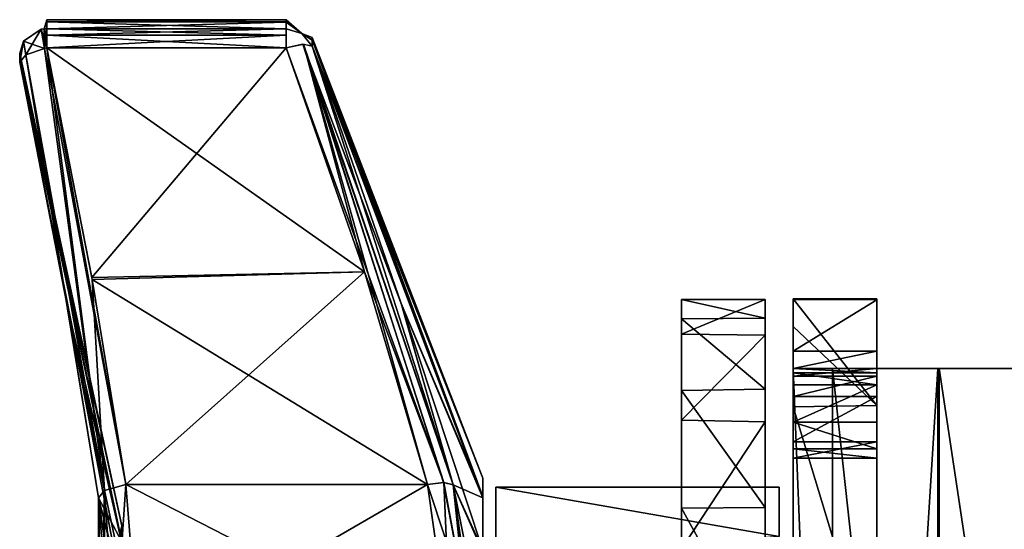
# Model space of a CAD drawing. Header units: inches. Extents: x -5.2 to 5.1, y -2.7 to 6.1.
# Tile 13 of 72: x -5.2 to -3.8, y 2.6 to 3.3. Entities that reach past the tile are written whole.
import ezdxf

# ---------------------------------------------------------------- set-up
doc = ezdxf.new("R2010")
doc.units = ezdxf.units.IN
doc.header["$LTSCALE"] = 52.148148
doc.header["$MEASUREMENT"] = 0
for name, color, linetype in [('267', 7, 'CONTINUOUS'), ('268', 7, 'CONTINUOUS'), ('271', 7, 'CONTINUOUS'), ('275', 7, 'CONTINUOUS'), ('277', 7, 'CONTINUOUS'), ('278', 7, 'CONTINUOUS'), ('279', 7, 'CONTINUOUS'), ('280', 7, 'CONTINUOUS'), ('281', 7, 'CONTINUOUS'), ('282', 7, 'CONTINUOUS'), ('283', 7, 'CONTINUOUS'), ('284', 7, 'CONTINUOUS'), ('285', 7, 'CONTINUOUS'), ('286', 7, 'CONTINUOUS'), ('287', 7, 'CONTINUOUS'), ('312', 7, 'CONTINUOUS'), ('316', 7, 'CONTINUOUS'), ('326', 7, 'CONTINUOUS'), ('674', 7, 'CONTINUOUS'), ('675', 7, 'CONTINUOUS'), ('676', 7, 'CONTINUOUS'), ('677', 7, 'CONTINUOUS'), ('678', 7, 'CONTINUOUS'), ('679', 7, 'CONTINUOUS'), ('680', 7, 'CONTINUOUS'), ('681', 7, 'CONTINUOUS'), ('682', 7, 'CONTINUOUS'), ('685', 7, 'CONTINUOUS'), ('686', 7, 'CONTINUOUS'), ('687', 7, 'CONTINUOUS'), ('688', 7, 'CONTINUOUS'), ('689', 7, 'CONTINUOUS'), ('693', 7, 'CONTINUOUS'), ('694', 7, 'CONTINUOUS'), ('695', 7, 'CONTINUOUS'), ('696', 7, 'CONTINUOUS'), ('715', 7, 'CONTINUOUS'), ('716', 7, 'CONTINUOUS'), ('717', 7, 'CONTINUOUS'), ('718', 7, 'CONTINUOUS'), ('719', 7, 'CONTINUOUS'), ('728', 7, 'CONTINUOUS'), ('729', 7, 'CONTINUOUS'), ('885', 7, 'CONTINUOUS'), ('886', 7, 'CONTINUOUS')]:
    doc.layers.add(name, color=color, linetype=linetype)

msp = doc.modelspace()

# ---------------------------------------------------------------- linework, layer by layer
at = {"layer": '267', "linetype": 'Continuous'}
for points in [[(-4.0193, 2.815, 7.4703), (-3.9567, 2.815, 7.2634), (-4.0748, 2.815, 7.2634), (-4.0193, 2.815, 7.4703)], [(-3.8683, 2.815, 7.6213), (-3.9567, 2.815, 7.2634), (-4.0193, 2.815, 7.4703), (-3.8683, 2.815, 7.6213)], [(-3.8702, 2.815, 7.4722), (-3.9567, 2.815, 7.2634), (-3.8683, 2.815, 7.6213), (-3.8702, 2.815, 7.4722)], [(-3.6614, 2.815, 7.6768), (-3.6614, 2.815, 7.5587), (-3.8702, 2.815, 7.4722), (-3.6614, 2.815, 7.6768)], [(-3.6614, 2.815, 7.6768), (-3.8702, 2.815, 7.4722), (-3.8683, 2.815, 7.6213), (-3.6614, 2.815, 7.6768)]]:
    msp.add_3dface(points, dxfattribs=at)
at = {"layer": '268', "linetype": 'Continuous'}
for points in [[(-3.9567, 2.815, 7.2634), (-3.8702, 2.815, 7.4722), (-3.9567, 1.437, 7.2634), (-3.9567, 2.815, 7.2634)], [(-3.9567, 1.437, 7.2634), (-3.8702, 2.815, 7.4722), (-3.8702, 1.437, 7.4722), (-3.9567, 1.437, 7.2634)], [(-3.6614, 2.815, 7.5587), (-3.6614, 1.437, 7.5587), (-3.8702, 1.437, 7.4722), (-3.6614, 2.815, 7.5587)], [(-3.8702, 2.815, 7.4722), (-3.6614, 2.815, 7.5587), (-3.8702, 1.437, 7.4722), (-3.8702, 2.815, 7.4722)]]:
    msp.add_3dface(points, dxfattribs=at)
at = {"layer": '271', "linetype": 'Continuous'}
for points in [[(-3.9567, 2.9134, 0.1143), (-3.9567, 2.9126, 0.1194), (-3.9567, 1.3386, 0.1143), (-3.9567, 2.9134, 0.1143)], [(-3.9567, 2.9134, -0.0787), (-3.9567, 2.9134, 0.1143), (-3.9567, 1.3386, -0.0787), (-3.9567, 2.9134, -0.0787)], [(-3.9567, 1.3386, -0.0787), (-3.9567, 2.9134, 0.1143), (-3.9567, 1.3386, 0.1143), (-3.9567, 1.3386, -0.0787)], [(-3.9567, 2.7629, -0.5416), (-3.9567, 2.9134, -0.0787), (-3.9567, 1.3776, -0.3233), (-3.9567, 2.7629, -0.5416)], [(-3.9567, 1.3776, -0.3233), (-3.9567, 2.9134, -0.0787), (-3.9567, 1.3386, -0.0787), (-3.9567, 1.3776, -0.3233)], [(-3.9567, 2.9126, 0.1194), (-3.9567, 2.9118, 0.1244), (-3.9567, 1.3393, 0.1194), (-3.9567, 2.9126, 0.1194)], [(-3.9567, 1.3386, 0.1143), (-3.9567, 2.9126, 0.1194), (-3.9567, 1.3393, 0.1194), (-3.9567, 1.3386, 0.1143)], [(-3.9567, 2.9118, 0.1244), (-3.9567, 2.8392, 0.7382), (-3.9567, 1.3401, 0.1244), (-3.9567, 2.9118, 0.1244)], [(-3.9567, 1.3393, 0.1194), (-3.9567, 2.9118, 0.1244), (-3.9567, 1.3401, 0.1244), (-3.9567, 1.3393, 0.1194)], [(-3.9567, 2.8392, 0.7382), (-3.9567, 2.815, 1.3559), (-3.9567, 1.4127, 0.7382), (-3.9567, 2.8392, 0.7382)], [(-3.9567, 1.3401, 0.1244), (-3.9567, 2.8392, 0.7382), (-3.9567, 1.4127, 0.7382), (-3.9567, 1.3401, 0.1244)], [(-3.9567, 2.815, 7.2634), (-3.9567, 1.437, 7.2634), (-3.9567, 1.437, 5.9202), (-3.9567, 2.815, 7.2634)], [(-3.9567, 2.815, 7.2634), (-3.9567, 1.437, 5.9202), (-3.9567, 2.815, 5.9202), (-3.9567, 2.815, 7.2634)], [(-3.9567, 1.437, 5.9202), (-3.9567, 1.443, 5.8901), (-3.9567, 2.815, 5.9202), (-3.9567, 1.437, 5.9202)], [(-3.9567, 2.8043, 5.5099), (-3.9567, 1.437, 5.4705), (-3.9567, 2.815, 5.4705), (-3.9567, 2.8043, 5.5099)], [(-3.9567, 2.815, 5.4705), (-3.9567, 1.437, 5.4705), (-3.9567, 1.437, 1.3559), (-3.9567, 2.815, 5.4705)], [(-3.9567, 2.815, 5.9202), (-3.9567, 1.443, 5.8901), (-3.9567, 2.809, 5.89), (-3.9567, 2.815, 5.9202)], [(-3.9567, 2.815, 1.3559), (-3.9567, 2.815, 5.4705), (-3.9567, 1.437, 1.3559), (-3.9567, 2.815, 1.3559)], [(-3.9567, 1.4127, 0.7382), (-3.9567, 2.815, 1.3559), (-3.9567, 1.437, 1.3559), (-3.9567, 1.4127, 0.7382)], [(-3.9567, 1.443, 5.8901), (-3.9567, 1.46, 5.8645), (-3.9567, 2.809, 5.89), (-3.9567, 1.443, 5.8901)], [(-3.9567, 2.809, 5.89), (-3.9567, 1.46, 5.8645), (-3.9567, 2.7919, 5.8645), (-3.9567, 2.809, 5.89)], [(-3.9567, 1.4476, 5.5099), (-3.9567, 1.437, 5.4705), (-3.9567, 2.8043, 5.5099), (-3.9567, 1.4476, 5.5099)], [(-3.9567, 2.7754, 5.5388), (-3.9567, 1.4476, 5.5099), (-3.9567, 2.8043, 5.5099), (-3.9567, 2.7754, 5.5388)], [(-3.9567, 1.46, 5.8645), (-3.9567, 1.513, 5.8114), (-3.9567, 2.7919, 5.8645), (-3.9567, 1.46, 5.8645)], [(-3.9567, 2.7919, 5.8645), (-3.9567, 1.513, 5.8114), (-3.9567, 2.739, 5.8114), (-3.9567, 2.7919, 5.8645)], [(-3.9567, 1.4766, 5.5388), (-3.9567, 1.4476, 5.5099), (-3.9567, 2.7754, 5.5388), (-3.9567, 1.4766, 5.5388)], [(-3.9567, 2.7117, 5.6022), (-3.9567, 1.4766, 5.5388), (-3.9567, 2.7754, 5.5388), (-3.9567, 2.7117, 5.6022)], [(-3.9567, 2.3708, -0.8271), (-3.9567, 2.7629, -0.5416), (-3.9567, 1.4908, -0.5441), (-3.9567, 2.3708, -0.8271)], [(-3.9567, 1.4908, -0.5441), (-3.9567, 2.7629, -0.5416), (-3.9567, 1.3776, -0.3233), (-3.9567, 1.4908, -0.5441)], [(-3.9567, 1.513, 5.8114), (-3.9567, 1.5504, 5.7553), (-3.9567, 2.739, 5.8114), (-3.9567, 1.513, 5.8114)], [(-3.9567, 2.739, 5.8114), (-3.9567, 1.5504, 5.7553), (-3.9567, 2.7015, 5.7553), (-3.9567, 2.739, 5.8114)], [(-3.9567, 1.5403, 5.6022), (-3.9567, 1.4766, 5.5388), (-3.9567, 2.7117, 5.6022), (-3.9567, 1.5403, 5.6022)], [(-3.9567, 2.6883, 5.6891), (-3.9567, 1.5403, 5.6022), (-3.9567, 2.7117, 5.6022), (-3.9567, 2.6883, 5.6891)], [(-3.9567, 1.5504, 5.7553), (-3.9567, 1.5636, 5.6891), (-3.9567, 2.7015, 5.7553), (-3.9567, 1.5504, 5.7553)], [(-3.9567, 2.7015, 5.7553), (-3.9567, 1.5636, 5.6891), (-3.9567, 2.6883, 5.6891), (-3.9567, 2.7015, 5.7553)], [(-3.9567, 1.5636, 5.6891), (-3.9567, 1.5403, 5.6022), (-3.9567, 2.6883, 5.6891), (-3.9567, 1.5636, 5.6891)]]:
    msp.add_3dface(points, dxfattribs=at)
at = {"layer": '275', "linetype": 'Continuous'}
for points in [[(-4.0748, 1.3386, 0.1143), (-4.0748, 1.3393, 0.1194), (-4.0748, 2.9134, 0.1143), (-4.0748, 1.3386, 0.1143)], [(-4.0748, 2.9134, 0.1143), (-4.0748, 1.3393, 0.1194), (-4.0748, 2.9126, 0.1194), (-4.0748, 2.9134, 0.1143)], [(-4.0748, 1.3386, -0.0787), (-4.0748, 1.3386, 0.1143), (-4.0748, 2.9134, -0.0787), (-4.0748, 1.3386, -0.0787)], [(-4.0748, 2.9134, -0.0787), (-4.0748, 1.3386, 0.1143), (-4.0748, 2.9134, 0.1143), (-4.0748, 2.9134, -0.0787)], [(-4.0748, 2.8744, -0.3233), (-4.0748, 1.3386, -0.0787), (-4.0748, 2.9134, -0.0787), (-4.0748, 2.8744, -0.3233)], [(-4.0748, 1.3393, 0.1194), (-4.0748, 1.3401, 0.1244), (-4.0748, 2.9126, 0.1194), (-4.0748, 1.3393, 0.1194)], [(-4.0748, 2.9126, 0.1194), (-4.0748, 1.3401, 0.1244), (-4.0748, 2.9118, 0.1244), (-4.0748, 2.9126, 0.1194)], [(-4.0748, 1.3401, 0.1244), (-4.0748, 1.4127, 0.7382), (-4.0748, 2.9118, 0.1244), (-4.0748, 1.3401, 0.1244)], [(-4.0748, 2.9118, 0.1244), (-4.0748, 1.4127, 0.7382), (-4.0748, 2.8392, 0.7382), (-4.0748, 2.9118, 0.1244)], [(-4.0748, 1.4891, -0.5416), (-4.0748, 1.3386, -0.0787), (-4.0748, 2.8744, -0.3233), (-4.0748, 1.4891, -0.5416)], [(-4.0748, 2.7611, -0.5441), (-4.0748, 1.4891, -0.5416), (-4.0748, 2.8744, -0.3233), (-4.0748, 2.7611, -0.5441)], [(-4.0748, 1.4127, 0.7382), (-4.0748, 1.437, 1.3559), (-4.0748, 2.8392, 0.7382), (-4.0748, 1.4127, 0.7382)], [(-4.0748, 2.8392, 0.7382), (-4.0748, 1.437, 1.3559), (-4.0748, 2.815, 1.3559), (-4.0748, 2.8392, 0.7382)], [(-4.0748, 1.437, 7.2634), (-4.0748, 2.815, 7.2634), (-4.0748, 2.815, 5.9202), (-4.0748, 1.437, 7.2634)], [(-4.0748, 1.437, 5.9202), (-4.0748, 1.437, 7.2634), (-4.0748, 2.815, 5.9202), (-4.0748, 1.437, 5.9202)], [(-4.0748, 2.809, 5.8901), (-4.0748, 1.437, 5.9202), (-4.0748, 2.815, 5.9202), (-4.0748, 2.809, 5.8901)], [(-4.0748, 1.437, 5.4705), (-4.0748, 1.4476, 5.5099), (-4.0748, 2.815, 5.4705), (-4.0748, 1.437, 5.4705)], [(-4.0748, 1.437, 1.3559), (-4.0748, 1.437, 5.4705), (-4.0748, 2.815, 1.3559), (-4.0748, 1.437, 1.3559)], [(-4.0748, 2.815, 1.3559), (-4.0748, 1.437, 5.4705), (-4.0748, 2.815, 5.4705), (-4.0748, 2.815, 1.3559)], [(-4.0748, 2.815, 5.4705), (-4.0748, 1.4476, 5.5099), (-4.0748, 2.8043, 5.5099), (-4.0748, 2.815, 5.4705)], [(-4.0748, 1.437, 5.9202), (-4.0748, 2.809, 5.8901), (-4.0748, 1.443, 5.8901), (-4.0748, 1.437, 5.9202)], [(-4.0748, 2.809, 5.8901), (-4.0748, 2.792, 5.8645), (-4.0748, 1.443, 5.8901), (-4.0748, 2.809, 5.8901)], [(-4.0748, 1.4476, 5.5099), (-4.0748, 1.4766, 5.5388), (-4.0748, 2.8043, 5.5099), (-4.0748, 1.4476, 5.5099)], [(-4.0748, 2.8043, 5.5099), (-4.0748, 1.4766, 5.5388), (-4.0748, 2.7754, 5.5388), (-4.0748, 2.8043, 5.5099)], [(-4.0748, 2.792, 5.8645), (-4.0748, 2.739, 5.8114), (-4.0748, 1.46, 5.8645), (-4.0748, 2.792, 5.8645)], [(-4.0748, 1.443, 5.8901), (-4.0748, 2.792, 5.8645), (-4.0748, 1.46, 5.8645), (-4.0748, 1.443, 5.8901)], [(-4.0748, 2.7754, 5.5388), (-4.0748, 1.4766, 5.5388), (-4.0748, 1.5403, 5.6022), (-4.0748, 2.7754, 5.5388)], [(-4.0748, 2.7117, 5.6022), (-4.0748, 2.7754, 5.5388), (-4.0748, 1.5403, 5.6022), (-4.0748, 2.7117, 5.6022)], [(-4.0748, 1.8811, -0.8271), (-4.0748, 1.4891, -0.5416), (-4.0748, 2.7611, -0.5441), (-4.0748, 1.8811, -0.8271)], [(-4.0748, 2.3673, -0.8282), (-4.0748, 1.8811, -0.8271), (-4.0748, 2.7611, -0.5441), (-4.0748, 2.3673, -0.8282)], [(-4.0748, 2.739, 5.8114), (-4.0748, 2.7015, 5.7553), (-4.0748, 1.513, 5.8114), (-4.0748, 2.739, 5.8114)], [(-4.0748, 1.46, 5.8645), (-4.0748, 2.739, 5.8114), (-4.0748, 1.513, 5.8114), (-4.0748, 1.46, 5.8645)], [(-4.0748, 2.6883, 5.6891), (-4.0748, 2.7117, 5.6022), (-4.0748, 1.5636, 5.6891), (-4.0748, 2.6883, 5.6891)], [(-4.0748, 1.5636, 5.6891), (-4.0748, 2.7117, 5.6022), (-4.0748, 1.5403, 5.6022), (-4.0748, 1.5636, 5.6891)], [(-4.0748, 2.7015, 5.7553), (-4.0748, 2.6883, 5.6891), (-4.0748, 1.5504, 5.7553), (-4.0748, 2.7015, 5.7553)], [(-4.0748, 1.513, 5.8114), (-4.0748, 2.7015, 5.7553), (-4.0748, 1.5504, 5.7553), (-4.0748, 1.513, 5.8114)], [(-4.0748, 1.5504, 5.7553), (-4.0748, 2.6883, 5.6891), (-4.0748, 1.5636, 5.6891), (-4.0748, 1.5504, 5.7553)]]:
    msp.add_3dface(points, dxfattribs=at)
at = {"layer": '277', "linetype": 'Continuous'}
for points in [[(-3.9567, 2.9134, -0.0787), (-3.9567, 2.7629, -0.5416), (-4.0748, 2.9134, -0.0787), (-3.9567, 2.9134, -0.0787)], [(-3.9567, 2.7629, -0.5416), (-4.0748, 2.8744, -0.3233), (-4.0748, 2.9134, -0.0787), (-3.9567, 2.7629, -0.5416)], [(-3.9567, 2.7629, -0.5416), (-4.0748, 2.7611, -0.5441), (-4.0748, 2.8744, -0.3233), (-3.9567, 2.7629, -0.5416)], [(-3.9567, 2.7629, -0.5416), (-3.9567, 2.3708, -0.8271), (-4.0748, 2.7611, -0.5441), (-3.9567, 2.7629, -0.5416)], [(-3.9567, 2.3708, -0.8271), (-4.0748, 2.3673, -0.8282), (-4.0748, 2.7611, -0.5441), (-3.9567, 2.3708, -0.8271)]]:
    msp.add_3dface(points, dxfattribs=at)
at = {"layer": '278', "linetype": 'Continuous'}
for points in [[(-3.9567, 2.9134, 0.1143), (-3.9567, 2.9134, -0.0787), (-4.0748, 2.9134, 0.1143), (-3.9567, 2.9134, 0.1143)], [(-3.9567, 2.9134, -0.0787), (-4.0748, 2.9134, -0.0787), (-4.0748, 2.9134, 0.1143), (-3.9567, 2.9134, -0.0787)]]:
    msp.add_3dface(points, dxfattribs=at)
at = {"layer": '279', "linetype": 'Continuous'}
for points in [[(-3.9567, 2.8392, 0.7382), (-3.9567, 2.9118, 0.1244), (-4.0748, 2.8392, 0.7382), (-3.9567, 2.8392, 0.7382)], [(-3.9567, 2.9118, 0.1244), (-4.0748, 2.9118, 0.1244), (-4.0748, 2.8392, 0.7382), (-3.9567, 2.9118, 0.1244)], [(-3.9567, 2.815, 1.3559), (-3.9567, 2.8392, 0.7382), (-4.0748, 2.815, 1.3559), (-3.9567, 2.815, 1.3559)], [(-3.9567, 2.8392, 0.7382), (-4.0748, 2.8392, 0.7382), (-4.0748, 2.815, 1.3559), (-3.9567, 2.8392, 0.7382)]]:
    msp.add_3dface(points, dxfattribs=at)
at = {"layer": '280', "linetype": 'Continuous'}
for points in [[(-3.9567, 2.815, 5.4705), (-3.9567, 2.815, 1.3559), (-4.0748, 2.815, 5.4705), (-3.9567, 2.815, 5.4705)], [(-3.9567, 2.815, 1.3559), (-4.0748, 2.815, 1.3559), (-4.0748, 2.815, 5.4705), (-3.9567, 2.815, 1.3559)]]:
    msp.add_3dface(points, dxfattribs=at)
at = {"layer": '281', "linetype": 'Continuous'}
for points in [[(-3.9567, 2.8043, 5.5099), (-3.9567, 2.815, 5.4705), (-4.0748, 2.8043, 5.5099), (-3.9567, 2.8043, 5.5099)], [(-3.9567, 2.815, 5.4705), (-4.0748, 2.815, 5.4705), (-4.0748, 2.8043, 5.5099), (-3.9567, 2.815, 5.4705)], [(-3.9567, 2.7754, 5.5388), (-3.9567, 2.8043, 5.5099), (-4.0748, 2.7754, 5.5388), (-3.9567, 2.7754, 5.5388)], [(-3.9567, 2.8043, 5.5099), (-4.0748, 2.8043, 5.5099), (-4.0748, 2.7754, 5.5388), (-3.9567, 2.8043, 5.5099)]]:
    msp.add_3dface(points, dxfattribs=at)
at = {"layer": '282', "linetype": 'Continuous'}
for points in [[(-3.9567, 2.7117, 5.6022), (-3.9567, 2.7754, 5.5388), (-4.0748, 2.7117, 5.6022), (-3.9567, 2.7117, 5.6022)], [(-3.9567, 2.7754, 5.5388), (-4.0748, 2.7754, 5.5388), (-4.0748, 2.7117, 5.6022), (-3.9567, 2.7754, 5.5388)], [(-3.9567, 2.6883, 5.6891), (-3.9567, 2.7117, 5.6022), (-4.0748, 2.6883, 5.6891), (-3.9567, 2.6883, 5.6891)], [(-3.9567, 2.7117, 5.6022), (-4.0748, 2.7117, 5.6022), (-4.0748, 2.6883, 5.6891), (-3.9567, 2.7117, 5.6022)]]:
    msp.add_3dface(points, dxfattribs=at)
at = {"layer": '283', "linetype": 'Continuous'}
for points in [[(-3.9567, 2.739, 5.8114), (-3.9567, 2.7015, 5.7553), (-4.0748, 2.739, 5.8114), (-3.9567, 2.739, 5.8114)], [(-3.9567, 2.7015, 5.7553), (-4.0748, 2.7015, 5.7553), (-4.0748, 2.739, 5.8114), (-3.9567, 2.7015, 5.7553)], [(-3.9567, 2.7015, 5.7553), (-3.9567, 2.6883, 5.6891), (-4.0748, 2.7015, 5.7553), (-3.9567, 2.7015, 5.7553)], [(-3.9567, 2.6883, 5.6891), (-4.0748, 2.6883, 5.6891), (-4.0748, 2.7015, 5.7553), (-3.9567, 2.6883, 5.6891)]]:
    msp.add_3dface(points, dxfattribs=at)
at = {"layer": '284', "linetype": 'Continuous'}
for points in [[(-3.9567, 2.7919, 5.8645), (-4.0748, 2.739, 5.8114), (-4.0748, 2.792, 5.8645), (-3.9567, 2.7919, 5.8645)], [(-3.9567, 2.7919, 5.8645), (-3.9567, 2.739, 5.8114), (-4.0748, 2.739, 5.8114), (-3.9567, 2.7919, 5.8645)]]:
    msp.add_3dface(points, dxfattribs=at)
at = {"layer": '285', "linetype": 'Continuous'}
for points in [[(-3.9567, 2.815, 5.9202), (-3.9567, 2.809, 5.89), (-4.0748, 2.815, 5.9202), (-3.9567, 2.815, 5.9202)], [(-3.9567, 2.809, 5.89), (-4.0748, 2.809, 5.8901), (-4.0748, 2.815, 5.9202), (-3.9567, 2.809, 5.89)], [(-3.9567, 2.809, 5.89), (-3.9567, 2.7919, 5.8645), (-4.0748, 2.809, 5.8901), (-3.9567, 2.809, 5.89)], [(-3.9567, 2.7919, 5.8645), (-4.0748, 2.792, 5.8645), (-4.0748, 2.809, 5.8901), (-3.9567, 2.7919, 5.8645)]]:
    msp.add_3dface(points, dxfattribs=at)
at = {"layer": '286', "linetype": 'Continuous'}
for points in [[(-4.0748, 2.815, 7.2634), (-3.9567, 2.815, 7.2634), (-3.9567, 2.815, 5.9202), (-4.0748, 2.815, 7.2634)], [(-4.0748, 2.815, 7.2634), (-3.9567, 2.815, 5.9202), (-4.0748, 2.815, 5.9202), (-4.0748, 2.815, 7.2634)]]:
    msp.add_3dface(points, dxfattribs=at)
at = {"layer": '287', "linetype": 'Continuous'}
for points in [[(-4.0193, 2.815, 7.4703), (-4.0748, 2.815, 7.2634), (-4.0193, 1.437, 7.4703), (-4.0193, 2.815, 7.4703)], [(-4.0748, 2.815, 7.2634), (-4.0748, 1.437, 7.2634), (-4.0193, 1.437, 7.4703), (-4.0748, 2.815, 7.2634)], [(-3.8683, 2.815, 7.6213), (-4.0193, 2.815, 7.4703), (-3.8683, 1.437, 7.6213), (-3.8683, 2.815, 7.6213)], [(-4.0193, 2.815, 7.4703), (-4.0193, 1.437, 7.4703), (-3.8683, 1.437, 7.6213), (-4.0193, 2.815, 7.4703)], [(-3.6614, 1.437, 7.6768), (-3.6614, 2.815, 7.6768), (-3.8683, 2.815, 7.6213), (-3.6614, 1.437, 7.6768)], [(-3.6614, 1.437, 7.6768), (-3.8683, 2.815, 7.6213), (-3.8683, 1.437, 7.6213), (-3.6614, 1.437, 7.6768)]]:
    msp.add_3dface(points, dxfattribs=at)
at = {"layer": '312', "linetype": 'Continuous'}
for points in [[(-4.1142, 2.9124, 6.7903), (-4.1142, 2.8621, 7.031), (-4.1142, 2.619, 6.1376), (-4.1142, 2.9124, 6.7903)], [(-4.1142, 2.8859, 6.5454), (-4.1142, 2.9124, 6.7903), (-4.1142, 2.7856, 6.3215), (-4.1142, 2.8859, 6.5454)], [(-4.1142, 2.7856, 6.3215), (-4.1142, 2.9124, 6.7903), (-4.1142, 2.619, 6.1376), (-4.1142, 2.7856, 6.3215)], [(-4.1142, 2.8621, 7.031), (-4.1142, 2.7397, 7.2447), (-4.1142, 2.4039, 6.0148), (-4.1142, 2.8621, 7.031)], [(-4.1142, 2.619, 6.1376), (-4.1142, 2.8621, 7.031), (-4.1142, 2.4039, 6.0148), (-4.1142, 2.619, 6.1376)], [(-4.1142, 2.7397, 7.2447), (-4.1142, 2.557, 7.4104), (-4.1142, 2.2673, 5.9769), (-4.1142, 2.7397, 7.2447)], [(-4.1142, 2.4039, 6.0148), (-4.1142, 2.7397, 7.2447), (-4.1142, 2.2673, 5.9769), (-4.1142, 2.4039, 6.0148)]]:
    msp.add_3dface(points, dxfattribs=at)
at = {"layer": '316', "linetype": 'Continuous'}
for points in [[(-4.1142, 2.9124, 6.7903), (-4.1142, 2.8859, 6.5454), (-4.2323, 2.9125, 6.7866), (-4.1142, 2.9124, 6.7903)], [(-4.2323, 2.8633, 7.0279), (-4.1142, 2.9124, 6.7903), (-4.2323, 2.9125, 6.7866), (-4.2323, 2.8633, 7.0279)], [(-4.2323, 2.9125, 6.7866), (-4.1142, 2.8859, 6.5454), (-4.2323, 2.8848, 6.5415), (-4.2323, 2.9125, 6.7866)], [(-4.1142, 2.8621, 7.031), (-4.1142, 2.9124, 6.7903), (-4.2323, 2.8633, 7.0279), (-4.1142, 2.8621, 7.031)], [(-4.1142, 2.8859, 6.5454), (-4.1142, 2.7856, 6.3215), (-4.2323, 2.8848, 6.5415), (-4.1142, 2.8859, 6.5454)], [(-4.2323, 2.8848, 6.5415), (-4.1142, 2.7856, 6.3215), (-4.2323, 2.7839, 6.319), (-4.2323, 2.8848, 6.5415)], [(-4.2323, 2.742, 7.2418), (-4.1142, 2.8621, 7.031), (-4.2323, 2.8633, 7.0279), (-4.2323, 2.742, 7.2418)], [(-4.1142, 2.7397, 7.2447), (-4.1142, 2.8621, 7.031), (-4.2323, 2.742, 7.2418), (-4.1142, 2.7397, 7.2447)], [(-4.1142, 2.7856, 6.3215), (-4.1142, 2.619, 6.1376), (-4.2323, 2.7839, 6.319), (-4.1142, 2.7856, 6.3215)], [(-4.2323, 2.7839, 6.319), (-4.1142, 2.619, 6.1376), (-4.2323, 2.618, 6.1368), (-4.2323, 2.7839, 6.319)], [(-4.2323, 2.5604, 7.4081), (-4.1142, 2.7397, 7.2447), (-4.2323, 2.742, 7.2418), (-4.2323, 2.5604, 7.4081)], [(-4.1142, 2.557, 7.4104), (-4.1142, 2.7397, 7.2447), (-4.2323, 2.5604, 7.4081), (-4.1142, 2.557, 7.4104)], [(-4.1142, 2.619, 6.1376), (-4.1142, 2.4039, 6.0148), (-4.2323, 2.618, 6.1368), (-4.1142, 2.619, 6.1376)], [(-4.2323, 2.618, 6.1368), (-4.1142, 2.4039, 6.0148), (-4.2323, 2.4039, 6.0148), (-4.2323, 2.618, 6.1368)]]:
    msp.add_3dface(points, dxfattribs=at)
at = {"layer": '326', "linetype": 'Continuous'}
for points in [[(-4.2323, 2.8633, 7.0279), (-4.2323, 2.9125, 6.7866), (-4.2323, 2.618, 6.1368), (-4.2323, 2.8633, 7.0279)], [(-4.2323, 2.9125, 6.7866), (-4.2323, 2.8848, 6.5415), (-4.2323, 2.7839, 6.319), (-4.2323, 2.9125, 6.7866)], [(-4.2323, 2.9125, 6.7866), (-4.2323, 2.7839, 6.319), (-4.2323, 2.618, 6.1368), (-4.2323, 2.9125, 6.7866)], [(-4.2323, 2.742, 7.2418), (-4.2323, 2.8633, 7.0279), (-4.2323, 2.4039, 6.0148), (-4.2323, 2.742, 7.2418)], [(-4.2323, 2.8633, 7.0279), (-4.2323, 2.618, 6.1368), (-4.2323, 2.4039, 6.0148), (-4.2323, 2.8633, 7.0279)], [(-4.2323, 2.126, 5.9641), (-4.2323, 2.5604, 7.4081), (-4.2323, 2.742, 7.2418), (-4.2323, 2.126, 5.9641)], [(-4.2323, 2.126, 5.9641), (-4.2323, 2.742, 7.2418), (-4.2323, 2.2673, 5.9769), (-4.2323, 2.126, 5.9641)], [(-4.2323, 2.742, 7.2418), (-4.2323, 2.4039, 6.0148), (-4.2323, 2.2673, 5.9769), (-4.2323, 2.742, 7.2418)]]:
    msp.add_3dface(points, dxfattribs=at)
at = {"layer": '674', "linetype": 'Continuous'}
for points in [[(-5.0473, 2.2015, -0.6406), (-5.0554, 2.1811, -0.6167), (-5.0473, 2.643, -0.3857), (-5.0473, 2.2015, -0.6406)], [(-5.0473, 2.643, -0.3857), (-5.0554, 2.1811, -0.6167), (-5.0554, 2.6325, -0.3561), (-5.0473, 2.643, -0.3857)], [(-4.9982, 2.4158, -0.502), (-5.0473, 2.2015, -0.6406), (-5.0169, 2.6512, -0.3984), (-4.9982, 2.4158, -0.502)], [(-5.0169, 2.6512, -0.3984), (-5.0473, 2.2015, -0.6406), (-5.0473, 2.643, -0.3857), (-5.0169, 2.6512, -0.3984)], [(-5.0554, 2.6325, -0.3561), (-5.0554, 2.1811, -0.6167), (-5.0365, 2.392, -0.4607), (-5.0554, 2.6325, -0.3561)]]:
    msp.add_3dface(points, dxfattribs=at)
at = {"layer": '675', "linetype": 'Continuous'}
for points in [[(-5.1668, 3.2594, 0), (-5.1668, 3.2563, -0.0829), (-5.0225, 2.5931, 0), (-5.1668, 3.2594, 0)], [(-5.1668, 3.2563, -0.0829), (-5.1668, 3.2472, -0.1654), (-5.0225, 2.5931, 0), (-5.1668, 3.2563, -0.0829)], [(-5.1668, 3.2472, -0.1654), (-5.1002, 2.9062, -0.2716), (-5.0225, 2.5703, -0.1439), (-5.1668, 3.2472, -0.1654)], [(-5.0225, 2.5931, 0), (-5.1668, 3.2472, -0.1654), (-5.0225, 2.5703, -0.1439), (-5.0225, 2.5931, 0)], [(-5.1002, 2.9062, -0.2716), (-5.0554, 2.6325, -0.3561), (-5.0225, 2.5703, -0.1439), (-5.1002, 2.9062, -0.2716)], [(-5.0554, 2.6325, -0.3561), (-5.0365, 2.392, -0.4607), (-5.0225, 2.5044, -0.2738), (-5.0554, 2.6325, -0.3561)], [(-5.0225, 2.5703, -0.1439), (-5.0554, 2.6325, -0.3561), (-5.0225, 2.5044, -0.2738), (-5.0225, 2.5703, -0.1439)]]:
    msp.add_3dface(points, dxfattribs=at)
at = {"layer": '676', "linetype": 'Continuous'}
msp.add_3dface([(-5.0225, 2.5931, 0), (-5.0225, 2.5703, -0.1439), (-5.0248, 2.5831, 0), (-5.0225, 2.5931, 0)], dxfattribs=at)
at = {"layer": '677', "linetype": 'Continuous'}
for points in [[(-5.0225, 2.5931, 0), (-5.0248, 2.5831, 0), (-5.0248, 2.5219, 0.2286), (-5.0225, 2.5931, 0)], [(-5.0225, 2.593, 0.0047), (-5.0225, 2.5931, 0), (-5.0248, 2.5219, 0.2286), (-5.0225, 2.593, 0.0047)], [(-5.0225, 2.5689, 0.1483), (-5.0225, 2.593, 0.0047), (-5.0248, 2.5219, 0.2286), (-5.0225, 2.5689, 0.1483)]]:
    msp.add_3dface(points, dxfattribs=at)
at = {"layer": '678', "linetype": 'Continuous'}
for points in [[(-5.1668, 3.2594, 0), (-5.0225, 2.5931, 0), (-5.0225, 2.593, 0.0047), (-5.1668, 3.2594, 0)], [(-5.1668, 3.2594, 0), (-5.0225, 2.593, 0.0047), (-5.1668, 3.2563, 0.0829), (-5.1668, 3.2594, 0)], [(-5.0225, 2.593, 0.0047), (-5.0225, 2.5689, 0.1483), (-5.1668, 3.2563, 0.0829), (-5.0225, 2.593, 0.0047)], [(-5.1668, 3.2563, 0.0829), (-5.0225, 2.5689, 0.1483), (-5.1668, 3.2472, 0.1654), (-5.1668, 3.2563, 0.0829)], [(-5.1668, 3.2472, 0.1654), (-5.0225, 2.5689, 0.1483), (-5.1003, 2.9062, 0.2715), (-5.1668, 3.2472, 0.1654)], [(-5.0225, 2.5689, 0.1483), (-5.0225, 2.5016, 0.2776), (-5.1003, 2.9062, 0.2715), (-5.0225, 2.5689, 0.1483)], [(-5.1003, 2.9062, 0.2715), (-5.0225, 2.5016, 0.2776), (-5.0554, 2.6325, 0.3561), (-5.1003, 2.9062, 0.2715)], [(-5.0225, 2.5016, 0.2776), (-5.0225, 2.3979, 0.3798), (-5.0554, 2.6325, 0.3561), (-5.0225, 2.5016, 0.2776)], [(-5.0554, 2.6325, 0.3561), (-5.0225, 2.3979, 0.3798), (-5.0365, 2.3919, 0.4607), (-5.0554, 2.6325, 0.3561)]]:
    msp.add_3dface(points, dxfattribs=at)
at = {"layer": '679', "linetype": 'Continuous'}
for points in [[(-5.1284, 3.3039, -0.0864), (-5.1325, 3.2942, -0.1723), (-5.1284, 3.3071, 0), (-5.1284, 3.3039, -0.0864)], [(-5.1284, 3.3071, 0), (-5.1325, 3.2942, -0.1723), (-5.1284, 3.3039, 0.0864), (-5.1284, 3.3071, 0)], [(-5.1284, 3.2944, -0.1724), (-5.1325, 3.2942, -0.1723), (-5.1284, 3.3039, -0.0864), (-5.1284, 3.2944, -0.1724)], [(-5.1284, 3.3039, 0.0864), (-5.1325, 3.2942, -0.1723), (-5.1284, 3.2944, 0.1724), (-5.1284, 3.3039, 0.0864)], [(-5.1615, 3.2766, 0.1697), (-5.1367, 3.2936, 0.1722), (-5.1614, 3.2766, -0.1697), (-5.1615, 3.2766, 0.1697)], [(-5.1614, 3.2766, -0.1697), (-5.1367, 3.2936, 0.1722), (-5.1367, 3.2936, -0.1722), (-5.1614, 3.2766, -0.1697)], [(-5.1367, 3.2936, -0.1722), (-5.1367, 3.2936, 0.1722), (-5.1325, 3.2942, 0.1723), (-5.1367, 3.2936, -0.1722)], [(-5.1325, 3.2942, -0.1723), (-5.1367, 3.2936, -0.1722), (-5.1325, 3.2942, 0.1723), (-5.1325, 3.2942, -0.1723)], [(-5.1284, 3.2944, 0.1724), (-5.1325, 3.2942, -0.1723), (-5.1325, 3.2942, 0.1723), (-5.1284, 3.2944, 0.1724)], [(-5.1668, 3.2472, -0.1654), (-5.1668, 3.2563, -0.0829), (-5.1615, 3.2766, 0.1697), (-5.1668, 3.2472, -0.1654)], [(-5.1668, 3.2472, -0.1654), (-5.1615, 3.2766, 0.1697), (-5.1614, 3.2766, -0.1697), (-5.1668, 3.2472, -0.1654)], [(-5.1668, 3.2563, -0.0829), (-5.1668, 3.2594, 0), (-5.1615, 3.2766, 0.1697), (-5.1668, 3.2563, -0.0829)], [(-5.1668, 3.2594, 0), (-5.1668, 3.2563, 0.0829), (-5.1615, 3.2766, 0.1697), (-5.1668, 3.2594, 0)], [(-5.1668, 3.2563, 0.0829), (-5.1668, 3.2472, 0.1654), (-5.1615, 3.2766, 0.1697), (-5.1668, 3.2563, 0.0829)]]:
    msp.add_3dface(points, dxfattribs=at)
at = {"layer": '680', "linetype": 'Continuous'}
for points in [[(-5.1367, 3.2936, 0.1722), (-5.1615, 3.2766, 0.1697), (-5.1319, 3.2666, 0.2042), (-5.1367, 3.2936, 0.1722)], [(-5.1325, 3.2942, 0.1723), (-5.1367, 3.2936, 0.1722), (-5.1284, 3.2673, 0.2042), (-5.1325, 3.2942, 0.1723)], [(-5.1284, 3.2673, 0.2042), (-5.1367, 3.2936, 0.1722), (-5.1319, 3.2666, 0.2042), (-5.1284, 3.2673, 0.2042)], [(-5.1284, 3.2944, 0.1724), (-5.1325, 3.2942, 0.1723), (-5.1284, 3.2855, 0.1922), (-5.1284, 3.2944, 0.1724)], [(-5.1284, 3.2855, 0.1922), (-5.1325, 3.2942, 0.1723), (-5.1284, 3.2673, 0.2042), (-5.1284, 3.2855, 0.1922)], [(-5.1615, 3.2766, 0.1697), (-5.1668, 3.2472, 0.1654), (-5.1581, 3.2575, 0.1924), (-5.1615, 3.2766, 0.1697)], [(-5.1319, 3.2666, 0.2042), (-5.1615, 3.2766, 0.1697), (-5.1581, 3.2575, 0.1924), (-5.1319, 3.2666, 0.2042)]]:
    msp.add_3dface(points, dxfattribs=at)
at = {"layer": '681', "linetype": 'Continuous'}
for points in [[(-5.1284, 3.2944, 0.1724), (-5.1284, 3.2855, 0.1922), (-4.7907, 3.2944, 0.1724), (-5.1284, 3.2944, 0.1724)], [(-4.7907, 3.2944, 0.1724), (-5.1284, 3.2855, 0.1922), (-4.7907, 3.2855, 0.1922), (-4.7907, 3.2944, 0.1724)], [(-5.1284, 3.2855, 0.1922), (-5.1284, 3.2673, 0.2042), (-4.7907, 3.2855, 0.1922), (-5.1284, 3.2855, 0.1922)], [(-4.7907, 3.2855, 0.1922), (-5.1284, 3.2673, 0.2042), (-4.7907, 3.2673, 0.2042), (-4.7907, 3.2855, 0.1922)]]:
    msp.add_3dface(points, dxfattribs=at)
at = {"layer": '682', "linetype": 'Continuous'}
for points in [[(-5.1284, 3.3039, -0.0864), (-5.1284, 3.3071, 0), (-4.7907, 3.3039, -0.0864), (-5.1284, 3.3039, -0.0864)], [(-5.1284, 3.3071, 0), (-5.1284, 3.3039, 0.0864), (-4.7907, 3.3071, 0), (-5.1284, 3.3071, 0)], [(-4.7907, 3.3039, -0.0864), (-5.1284, 3.3071, 0), (-4.7907, 3.3071, 0), (-4.7907, 3.3039, -0.0864)], [(-4.7907, 3.3071, 0), (-5.1284, 3.3039, 0.0864), (-4.7907, 3.3071, 0.0058), (-4.7907, 3.3071, 0)], [(-4.7907, 3.3071, 0.0058), (-5.1284, 3.3039, 0.0864), (-4.7907, 3.307, 0.0115), (-4.7907, 3.3071, 0.0058)], [(-4.7907, 3.307, 0.0115), (-5.1284, 3.3039, 0.0864), (-4.7907, 3.3035, 0.0922), (-4.7907, 3.307, 0.0115)], [(-5.1284, 3.2944, -0.1724), (-5.1284, 3.3039, -0.0864), (-4.7907, 3.2944, -0.1724), (-5.1284, 3.2944, -0.1724)], [(-4.7907, 3.2944, -0.1724), (-5.1284, 3.3039, -0.0864), (-4.7907, 3.3039, -0.0864), (-4.7907, 3.2944, -0.1724)], [(-5.1284, 3.3039, 0.0864), (-5.1284, 3.2944, 0.1724), (-4.7907, 3.3035, 0.0922), (-5.1284, 3.3039, 0.0864)], [(-5.1284, 3.2944, 0.1724), (-4.7907, 3.2944, 0.1724), (-4.7907, 3.3035, 0.0922), (-5.1284, 3.2944, 0.1724)]]:
    msp.add_3dface(points, dxfattribs=at)
at = {"layer": '685', "linetype": 'Continuous'}
for points in [[(-5.1284, 3.2944, -0.1724), (-4.7907, 3.2944, -0.1724), (-4.7907, 3.2855, -0.1922), (-5.1284, 3.2944, -0.1724)], [(-5.1284, 3.2944, -0.1724), (-4.7907, 3.2855, -0.1922), (-5.1284, 3.2855, -0.1922), (-5.1284, 3.2944, -0.1724)], [(-4.7907, 3.2673, -0.2042), (-5.1284, 3.2673, -0.2042), (-5.1284, 3.2855, -0.1922), (-4.7907, 3.2673, -0.2042)], [(-4.7907, 3.2855, -0.1922), (-4.7907, 3.2673, -0.2042), (-5.1284, 3.2855, -0.1922), (-4.7907, 3.2855, -0.1922)]]:
    msp.add_3dface(points, dxfattribs=at)
at = {"layer": '686', "linetype": 'Continuous'}
for points in [[(-5.1284, 3.2673, -0.2042), (-4.7907, 3.2673, -0.2042), (-4.6798, 2.9512, -0.3038), (-5.1284, 3.2673, -0.2042)], [(-5.0645, 2.9407, -0.3072), (-5.1284, 3.2673, -0.2042), (-4.6798, 2.9512, -0.3038), (-5.0645, 2.9407, -0.3072)], [(-4.5912, 2.6512, -0.3984), (-5.0645, 2.9407, -0.3072), (-4.6798, 2.9512, -0.3038), (-4.5912, 2.6512, -0.3984)], [(-5.0169, 2.6512, -0.3984), (-5.0645, 2.9407, -0.3072), (-4.5912, 2.6512, -0.3984), (-5.0169, 2.6512, -0.3984)]]:
    msp.add_3dface(points, dxfattribs=at)
at = {"layer": '687', "linetype": 'Continuous'}
for points in [[(-5.1002, 2.9062, -0.2716), (-5.1668, 3.2472, -0.1654), (-5.1581, 3.2575, -0.1924), (-5.1002, 2.9062, -0.2716)], [(-5.1319, 3.2666, -0.2042), (-5.0473, 2.643, -0.3857), (-5.1581, 3.2575, -0.1924), (-5.1319, 3.2666, -0.2042)], [(-5.0473, 2.643, -0.3857), (-5.0554, 2.6325, -0.3561), (-5.1581, 3.2575, -0.1924), (-5.0473, 2.643, -0.3857)], [(-5.0554, 2.6325, -0.3561), (-5.1002, 2.9062, -0.2716), (-5.1581, 3.2575, -0.1924), (-5.0554, 2.6325, -0.3561)], [(-5.1284, 3.2673, -0.2042), (-5.0473, 2.643, -0.3857), (-5.1319, 3.2666, -0.2042), (-5.1284, 3.2673, -0.2042)], [(-5.0473, 2.643, -0.3857), (-5.1284, 3.2673, -0.2042), (-5.0645, 2.9407, -0.3072), (-5.0473, 2.643, -0.3857)], [(-5.0169, 2.6512, -0.3984), (-5.0473, 2.643, -0.3857), (-5.0645, 2.9407, -0.3072), (-5.0169, 2.6512, -0.3984)]]:
    msp.add_3dface(points, dxfattribs=at)
at = {"layer": '688', "linetype": 'Continuous'}
for points in [[(-5.1614, 3.2766, -0.1697), (-5.1367, 3.2936, -0.1722), (-5.1581, 3.2575, -0.1924), (-5.1614, 3.2766, -0.1697)], [(-5.1367, 3.2936, -0.1722), (-5.1319, 3.2666, -0.2042), (-5.1581, 3.2575, -0.1924), (-5.1367, 3.2936, -0.1722)], [(-5.1367, 3.2936, -0.1722), (-5.1325, 3.2942, -0.1723), (-5.1319, 3.2666, -0.2042), (-5.1367, 3.2936, -0.1722)], [(-5.1325, 3.2942, -0.1723), (-5.1284, 3.2944, -0.1724), (-5.1284, 3.2855, -0.1922), (-5.1325, 3.2942, -0.1723)], [(-5.1284, 3.2673, -0.2042), (-5.1325, 3.2942, -0.1723), (-5.1284, 3.2855, -0.1922), (-5.1284, 3.2673, -0.2042)], [(-5.1325, 3.2942, -0.1723), (-5.1284, 3.2673, -0.2042), (-5.1319, 3.2666, -0.2042), (-5.1325, 3.2942, -0.1723)], [(-5.1668, 3.2472, -0.1654), (-5.1614, 3.2766, -0.1697), (-5.1581, 3.2575, -0.1924), (-5.1668, 3.2472, -0.1654)]]:
    msp.add_3dface(points, dxfattribs=at)
at = {"layer": '689', "linetype": 'Continuous'}
for points in [[(-4.9982, 2.4158, -0.502), (-5.0169, 2.6512, -0.3984), (-4.5577, 2.4158, -0.502), (-4.9982, 2.4158, -0.502)], [(-5.0169, 2.6512, -0.3984), (-4.5912, 2.6512, -0.3984), (-4.5577, 2.4158, -0.502), (-5.0169, 2.6512, -0.3984)]]:
    msp.add_3dface(points, dxfattribs=at)
at = {"layer": '693', "linetype": 'Continuous'}
for points in [[(-4.754, 3.282, 0), (-4.5128, 2.6602, 0), (-4.5128, 2.6342, -0.1646), (-4.754, 3.282, 0)], [(-4.754, 3.2789, -0.0846), (-4.754, 3.282, 0), (-4.5128, 2.6342, -0.1646), (-4.754, 3.2789, -0.0846)], [(-4.754, 3.2696, -0.1687), (-4.754, 3.2789, -0.0846), (-4.5128, 2.6342, -0.1646), (-4.754, 3.2696, -0.1687)], [(-4.628, 2.9066, -0.2857), (-4.754, 3.2696, -0.1687), (-4.5128, 2.6342, -0.1646), (-4.628, 2.9066, -0.2857)], [(-4.5545, 2.651, -0.3691), (-4.628, 2.9066, -0.2857), (-4.5128, 2.5588, -0.3132), (-4.5545, 2.651, -0.3691)], [(-4.5128, 2.5588, -0.3132), (-4.628, 2.9066, -0.2857), (-4.5128, 2.6342, -0.1646), (-4.5128, 2.5588, -0.3132)], [(-4.5206, 2.4032, -0.4803), (-4.5545, 2.651, -0.3691), (-4.5128, 2.4413, -0.4313), (-4.5206, 2.4032, -0.4803)], [(-4.5128, 2.4413, -0.4313), (-4.5545, 2.651, -0.3691), (-4.5128, 2.5588, -0.3132), (-4.5128, 2.4413, -0.4313)]]:
    msp.add_3dface(points, dxfattribs=at)
at = {"layer": '694', "linetype": 'Continuous'}
for points in [[(-4.7907, 3.3039, -0.0864), (-4.7907, 3.3071, 0), (-4.7685, 3.2876, 0.1714), (-4.7907, 3.3039, -0.0864)], [(-4.7907, 3.3071, 0), (-4.7907, 3.3071, 0.0058), (-4.7685, 3.2876, 0.1714), (-4.7907, 3.3071, 0)], [(-4.7907, 3.3071, 0.0058), (-4.7907, 3.307, 0.0115), (-4.7685, 3.2876, 0.1714), (-4.7907, 3.3071, 0.0058)], [(-4.7907, 3.307, 0.0115), (-4.7907, 3.3035, 0.0922), (-4.7685, 3.2876, 0.1714), (-4.7907, 3.307, 0.0115)], [(-4.7907, 3.2944, -0.1724), (-4.7907, 3.3039, -0.0864), (-4.7685, 3.2876, 0.1714), (-4.7907, 3.2944, -0.1724)], [(-4.7907, 3.3035, 0.0922), (-4.7907, 3.2944, 0.1724), (-4.7685, 3.2876, 0.1714), (-4.7907, 3.3035, 0.0922)], [(-4.7907, 3.2944, -0.1724), (-4.7685, 3.2876, 0.1714), (-4.7685, 3.2876, -0.1714), (-4.7907, 3.2944, -0.1724)], [(-4.754, 3.2696, 0.1687), (-4.754, 3.2784, 0.0902), (-4.7685, 3.2876, -0.1714), (-4.754, 3.2696, 0.1687)], [(-4.7685, 3.2876, 0.1714), (-4.754, 3.2696, 0.1687), (-4.7685, 3.2876, -0.1714), (-4.7685, 3.2876, 0.1714)], [(-4.754, 3.2819, 0.0113), (-4.754, 3.2819, 0.0056), (-4.7685, 3.2876, -0.1714), (-4.754, 3.2819, 0.0113)], [(-4.754, 3.2784, 0.0902), (-4.754, 3.2819, 0.0113), (-4.7685, 3.2876, -0.1714), (-4.754, 3.2784, 0.0902)], [(-4.754, 3.2819, 0.0056), (-4.754, 3.282, 0), (-4.7685, 3.2876, -0.1714), (-4.754, 3.2819, 0.0056)], [(-4.7685, 3.2876, -0.1714), (-4.754, 3.282, 0), (-4.754, 3.2789, -0.0846), (-4.7685, 3.2876, -0.1714)], [(-4.754, 3.2696, -0.1687), (-4.7685, 3.2876, -0.1714), (-4.754, 3.2789, -0.0846), (-4.754, 3.2696, -0.1687)]]:
    msp.add_3dface(points, dxfattribs=at)
at = {"layer": '695', "linetype": 'Continuous'}
for points in [[(-4.7669, 3.2725, 0.1929), (-4.7907, 3.2673, 0.2042), (-4.5681, 2.654, 0.3892), (-4.7669, 3.2725, 0.1929)], [(-4.754, 3.2696, 0.1687), (-4.7669, 3.2725, 0.1929), (-4.6276, 2.9054, 0.2861), (-4.754, 3.2696, 0.1687)], [(-4.6276, 2.9054, 0.2861), (-4.7669, 3.2725, 0.1929), (-4.5545, 2.651, 0.3691), (-4.6276, 2.9054, 0.2861)], [(-4.5545, 2.651, 0.3691), (-4.7669, 3.2725, 0.1929), (-4.5681, 2.654, 0.3892), (-4.5545, 2.651, 0.3691)], [(-4.7907, 3.2673, 0.2042), (-4.6798, 2.9512, 0.3038), (-4.5681, 2.654, 0.3892), (-4.7907, 3.2673, 0.2042)], [(-4.6798, 2.9512, 0.3038), (-4.5912, 2.6512, 0.3984), (-4.5681, 2.654, 0.3892), (-4.6798, 2.9512, 0.3038)]]:
    msp.add_3dface(points, dxfattribs=at)
at = {"layer": '696', "linetype": 'Continuous'}
for points in [[(-4.754, 3.282, 0), (-4.754, 3.2819, 0.0056), (-4.5128, 2.6602, 0), (-4.754, 3.282, 0)], [(-4.754, 3.2819, 0.0056), (-4.754, 3.2819, 0.0113), (-4.5128, 2.6602, 0.0053), (-4.754, 3.2819, 0.0056)], [(-4.5128, 2.6602, 0.0053), (-4.754, 3.2819, 0.0113), (-4.754, 3.2784, 0.0902), (-4.5128, 2.6602, 0.0053)], [(-4.5128, 2.6602, 0), (-4.754, 3.2819, 0.0056), (-4.5128, 2.6602, 0.0053), (-4.5128, 2.6602, 0)], [(-4.754, 3.2696, 0.1687), (-4.5128, 2.6602, 0.0053), (-4.754, 3.2784, 0.0902), (-4.754, 3.2696, 0.1687)], [(-4.754, 3.2696, 0.1687), (-4.6276, 2.9054, 0.2861), (-4.5128, 2.6326, 0.1696), (-4.754, 3.2696, 0.1687)], [(-4.5128, 2.6602, 0.0053), (-4.754, 3.2696, 0.1687), (-4.5128, 2.6326, 0.1696), (-4.5128, 2.6602, 0.0053)], [(-4.6276, 2.9054, 0.2861), (-4.5545, 2.651, 0.3691), (-4.5128, 2.6326, 0.1696), (-4.6276, 2.9054, 0.2861)], [(-4.5128, 2.6326, 0.1696), (-4.5545, 2.651, 0.3691), (-4.5128, 2.5557, 0.3174), (-4.5128, 2.6326, 0.1696)], [(-4.5128, 2.5557, 0.3174), (-4.5545, 2.651, 0.3691), (-4.5206, 2.4033, 0.4803), (-4.5128, 2.5557, 0.3174)]]:
    msp.add_3dface(points, dxfattribs=at)
at = {"layer": '715', "linetype": 'Continuous'}
for points in [[(-5.0554, 2.6325, 0.3561), (-5.0473, 2.2015, 0.6406), (-5.0473, 2.643, 0.3857), (-5.0554, 2.6325, 0.3561)], [(-5.0169, 2.6512, 0.3984), (-5.0473, 2.643, 0.3857), (-4.9982, 2.4158, 0.502), (-5.0169, 2.6512, 0.3984)], [(-5.0473, 2.2015, 0.6406), (-5.0169, 2.2084, 0.6541), (-5.0473, 2.643, 0.3857), (-5.0473, 2.2015, 0.6406)], [(-5.0473, 2.643, 0.3857), (-5.0169, 2.2084, 0.6541), (-4.9982, 2.4158, 0.502), (-5.0473, 2.643, 0.3857)], [(-5.0554, 2.6325, 0.3561), (-5.0365, 2.3919, 0.4607), (-5.0554, 2.1811, 0.6167), (-5.0554, 2.6325, 0.3561)], [(-5.0554, 2.6325, 0.3561), (-5.0554, 2.1811, 0.6167), (-5.0473, 2.2015, 0.6406), (-5.0554, 2.6325, 0.3561)]]:
    msp.add_3dface(points, dxfattribs=at)
at = {"layer": '716', "linetype": 'Continuous'}
for points in [[(-5.1581, 3.2575, 0.1924), (-5.1668, 3.2472, 0.1654), (-5.0473, 2.643, 0.3857), (-5.1581, 3.2575, 0.1924)], [(-5.1319, 3.2666, 0.2042), (-5.1581, 3.2575, 0.1924), (-5.0473, 2.643, 0.3857), (-5.1319, 3.2666, 0.2042)], [(-5.1284, 3.2673, 0.2042), (-5.1319, 3.2666, 0.2042), (-5.0169, 2.6512, 0.3984), (-5.1284, 3.2673, 0.2042)], [(-5.1319, 3.2666, 0.2042), (-5.0473, 2.643, 0.3857), (-5.0169, 2.6512, 0.3984), (-5.1319, 3.2666, 0.2042)], [(-5.1284, 3.2673, 0.2042), (-5.0169, 2.6512, 0.3984), (-5.065, 2.9435, 0.3063), (-5.1284, 3.2673, 0.2042)], [(-5.1668, 3.2472, 0.1654), (-5.1003, 2.9062, 0.2715), (-5.0473, 2.643, 0.3857), (-5.1668, 3.2472, 0.1654)], [(-5.1003, 2.9062, 0.2715), (-5.0554, 2.6325, 0.3561), (-5.0473, 2.643, 0.3857), (-5.1003, 2.9062, 0.2715)]]:
    msp.add_3dface(points, dxfattribs=at)
at = {"layer": '717', "linetype": 'Continuous'}
for points in [[(-4.7907, 3.2673, 0.2042), (-5.1284, 3.2673, 0.2042), (-5.065, 2.9435, 0.3063), (-4.7907, 3.2673, 0.2042)], [(-4.7907, 3.2673, 0.2042), (-5.065, 2.9435, 0.3063), (-4.6798, 2.9512, 0.3038), (-4.7907, 3.2673, 0.2042)], [(-5.065, 2.9435, 0.3063), (-5.0169, 2.6512, 0.3984), (-4.6798, 2.9512, 0.3038), (-5.065, 2.9435, 0.3063)], [(-4.6798, 2.9512, 0.3038), (-5.0169, 2.6512, 0.3984), (-4.5912, 2.6512, 0.3984), (-4.6798, 2.9512, 0.3038)]]:
    msp.add_3dface(points, dxfattribs=at)
at = {"layer": '718', "linetype": 'Continuous'}
for points in [[(-5.0169, 2.6512, 0.3984), (-4.9982, 2.4158, 0.502), (-4.5912, 2.6512, 0.3984), (-5.0169, 2.6512, 0.3984)], [(-4.5912, 2.6512, 0.3984), (-4.9982, 2.4158, 0.502), (-4.5577, 2.4158, 0.502), (-4.5912, 2.6512, 0.3984)]]:
    msp.add_3dface(points, dxfattribs=at)
at = {"layer": '719', "linetype": 'Continuous'}
for points in [[(-4.5681, 2.654, 0.3892), (-4.5912, 2.6512, 0.3984), (-4.5577, 2.4158, 0.502), (-4.5681, 2.654, 0.3892)], [(-4.5545, 2.651, 0.3691), (-4.5681, 2.654, 0.3892), (-4.538, 2.4908, 0.4536), (-4.5545, 2.651, 0.3691)], [(-4.5681, 2.654, 0.3892), (-4.5577, 2.4158, 0.502), (-4.538, 2.4908, 0.4536), (-4.5681, 2.654, 0.3892)], [(-4.5206, 2.4033, 0.4803), (-4.5545, 2.651, 0.3691), (-4.538, 2.4908, 0.4536), (-4.5206, 2.4033, 0.4803)]]:
    msp.add_3dface(points, dxfattribs=at)
at = {"layer": '728', "linetype": 'Continuous'}
for points in [[(-4.6798, 2.9512, -0.3038), (-4.7907, 3.2673, -0.2042), (-4.7663, 3.2725, -0.1924), (-4.6798, 2.9512, -0.3038)], [(-4.5912, 2.6512, -0.3984), (-4.6798, 2.9512, -0.3038), (-4.7663, 3.2725, -0.1924), (-4.5912, 2.6512, -0.3984)], [(-4.5912, 2.6512, -0.3984), (-4.7663, 3.2725, -0.1924), (-4.5683, 2.654, -0.3894), (-4.5912, 2.6512, -0.3984)], [(-4.754, 3.2696, -0.1687), (-4.5545, 2.651, -0.3691), (-4.7663, 3.2725, -0.1924), (-4.754, 3.2696, -0.1687)], [(-4.7663, 3.2725, -0.1924), (-4.5545, 2.651, -0.3691), (-4.5683, 2.654, -0.3894), (-4.7663, 3.2725, -0.1924)], [(-4.754, 3.2696, -0.1687), (-4.628, 2.9066, -0.2857), (-4.5545, 2.651, -0.3691), (-4.754, 3.2696, -0.1687)]]:
    msp.add_3dface(points, dxfattribs=at)
at = {"layer": '729', "linetype": 'Continuous'}
for points in [[(-4.5912, 2.6512, -0.3984), (-4.5683, 2.654, -0.3894), (-4.538, 2.4908, -0.4536), (-4.5912, 2.6512, -0.3984)], [(-4.5577, 2.4158, -0.502), (-4.5912, 2.6512, -0.3984), (-4.538, 2.4908, -0.4536), (-4.5577, 2.4158, -0.502)], [(-4.5545, 2.651, -0.3691), (-4.5206, 2.4032, -0.4803), (-4.5683, 2.654, -0.3894), (-4.5545, 2.651, -0.3691)], [(-4.5683, 2.654, -0.3894), (-4.5206, 2.4032, -0.4803), (-4.538, 2.4908, -0.4536), (-4.5683, 2.654, -0.3894)]]:
    msp.add_3dface(points, dxfattribs=at)
at = {"layer": '885', "linetype": 'Continuous'}
for points in [[(-4.4944, 2.6476, 0.0051), (-4.4944, 2.5456, 0.3099), (-4.0945, 2.5777, 0.2608), (-4.4944, 2.6476, 0.0051)], [(-4.0945, 2.6476, 0), (-4.4944, 2.6476, 0.0051), (-4.0945, 2.5777, 0.2608), (-4.0945, 2.6476, 0)], [(-4.4944, 2.6476, 0), (-4.4944, 2.6476, 0.0051), (-4.0945, 2.6476, 0), (-4.4944, 2.6476, 0)]]:
    msp.add_3dface(points, dxfattribs=at)
at = {"layer": '886', "linetype": 'Continuous'}
for points in [[(-4.4944, 2.6476, 0), (-4.0945, 2.6476, 0), (-4.0945, 2.5777, -0.2608), (-4.4944, 2.6476, 0)], [(-4.4944, 2.5486, -0.3058), (-4.4944, 2.6476, 0), (-4.0945, 2.5777, -0.2608), (-4.4944, 2.5486, -0.3058)]]:
    msp.add_3dface(points, dxfattribs=at)

doc.saveas('drawing.dxf')
